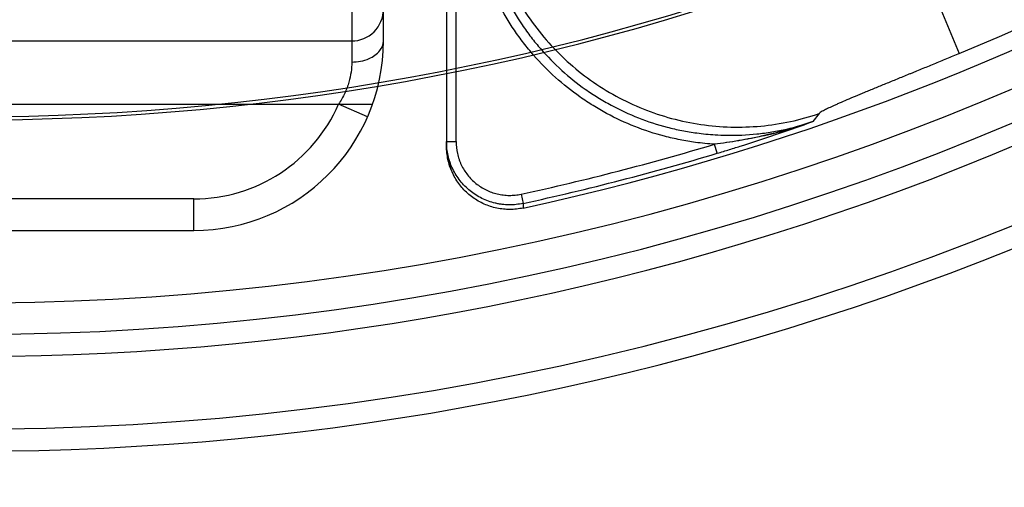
# Model space of a CAD drawing. Header units: millimetres. Extents: x 0 to 297, y 0 to 210.
# Tile 14 of 256: x 144.87 to 145.088, y 90.446 to 90.55. Entities that reach past the tile are written whole.
import ezdxf

# ---------------------------------------------------------------- set-up
doc = ezdxf.new("R2010")
doc.units = ezdxf.units.MM
doc.header["$LTSCALE"] = 16.335
doc.layers.get('0').update_dxf_attribs({"linetype": 'CONTINUOUS'})
for name, color, linetype in [('01_GLOBAL', 7, 'CONTINUOUS'), ('INTFCLR_1', 7, 'CONTINUOUS'), ('INTFCLR_144815', 7, 'CONTINUOUS')]:
    doc.layers.add(name, color=color, linetype=linetype)

msp = doc.modelspace()

# ---------------------------------------------------------------- linework, layer by layer
at = {"color": 7, "linetype": 'Continuous'}
msp.add_circle((145.8748034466, 92.1344639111), 2.66, dxfattribs=at)
at = {"color": 9, "linetype": 'Continuous'}
msp.add_arc((145.8748034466, 92.1344639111), 2.6259090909, 182.9674534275, 267.0325465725, dxfattribs=at)
at = {"layer": '01_GLOBAL', "color": 7, "linetype": 'Continuous'}
msp.add_circle((145.8748034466, 92.1344639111), 2.695, dxfattribs=at)
at = {"layer": 'INTFCLR_1', "color": 9, "linetype": 'Continuous'}
for p, q in [((144.9506077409, 90.5452682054), (144.9506077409, 90.65732701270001)), ((144.9436077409, 90.6528822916), (144.9436077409, 90.54060153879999)), ((144.8596077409, 90.5452682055), (144.9436077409, 90.5452682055)), ((144.8526077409, 90.5312682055), (144.9482057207, 90.5312682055)), ((144.9471013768, 90.52846820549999), (144.9406857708, 90.5312682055)), ((144.9086077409, 90.5102682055), (144.8596077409, 90.5102682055)), ((144.9086077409, 90.50326820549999), (144.9086077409, 90.5102682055)), ((144.8596077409, 90.50326820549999), (144.9086077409, 90.50326820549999))]:
    msp.add_line(p, q, dxfattribs=at)
for centre, radius, start, end in [((144.9436077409, 90.5522682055), 0.006999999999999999, 269.9999999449, 360), ((144.9086077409, 90.5452682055), 0.042, 270.0000000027, 360), ((144.9086077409, 90.5452682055), 0.035, 270.0000000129, 336.4218215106)]:
    msp.add_arc(centre, radius, start, end, dxfattribs=at)
for points, knots in [([(144.9436077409, 90.54060153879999), (144.9449094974, 90.54060153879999), (144.9472270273, 90.5410213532), (144.9498809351, 90.54275056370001), (144.9506077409, 90.5445077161), (144.9506077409, 90.5452682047)], [0, 0, 0, 0, 0.4265953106, 0.7507822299, 1, 1, 1, 1]), ([(144.9436077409, 90.54060153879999), (144.943609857, 90.5391080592), (144.9432555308, 90.5367243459), (144.942084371, 90.5336299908), (144.9411941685, 90.53204870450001), (144.9406857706, 90.5312682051)], [0, 0, 0, 0, 0.4525586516, 0.7177416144, 1, 1, 1, 1])]:
    msp.add_open_spline(points, degree=3, knots=knots, dxfattribs=at)
at = {"layer": 'INTFCLR_144815', "color": 9, "linetype": 'Continuous'}
for p, q in [((145.0568235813, 90.59414126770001), (145.0782242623, 90.5424748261)), ((144.9646077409, 90.5745515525), (144.9646077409, 90.5219514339)), ((144.9667077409, 90.5229650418), (144.9667077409, 90.5745515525)), ((145.047178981, 90.5291888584), (145.0457763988, 90.52740805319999)), ((144.9646077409, 90.5229650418), (144.9667077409, 90.5229650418)), ((145.0245770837, 90.520376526), (145.023974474, 90.5223852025)), ((144.9811324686, 90.5113192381), (144.9815780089, 90.5092699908)), ((144.9815780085, 90.50926999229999), (144.981572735, 90.5082493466))]:
    msp.add_line(p, q, dxfattribs=at)
at = {"layer": 'INTFCLR_144815', "color": 6, "linetype": 'Continuous'}
for radius, start, end in [(0.5751005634, 282.2440355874, 71.2863570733), (0.5947754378, 205.4855585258, 293.0456409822), (0.6157754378, 205.4849006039, 292.0062088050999), (0.5417666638, 259.4503932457, 303.9200871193), (0.5425, 259.2774523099, 303.8556636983)]:
    msp.add_arc((144.8596077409, 91.07026820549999), radius, start, end, dxfattribs=at)
at = {"layer": 'INTFCLR_144815', "color": 9, "linetype": 'Continuous'}
for centre, radius, start, end in [((144.8596077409, 91.07026820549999), 0.5712784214, 292.4997540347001, 54.0964566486), ((144.8596077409, 91.07026820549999), 0.5830188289, 203.8266800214, 313.0809380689), ((144.8596077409, 91.07026820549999), 0.590019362, 203.8278898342, 312.5732768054), ((144.8596077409, 91.07026820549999), 0.6110177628, 203.8266800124, 319.1799903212), ((144.8596077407, 91.07026820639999), 0.5720071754, 282.2661521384, 286.699420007), ((144.859607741, 91.07026820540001), 0.5741042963, 282.2661521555, 286.699420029)]:
    msp.add_arc(centre, radius, start, end, dxfattribs=at)
at = {"layer": 'INTFCLR_144815', "color": 7, "linetype": 'Continuous'}
for centre, radius, start, end in [((145.0127402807, 90.62171287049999), 0.09992422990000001, 282.8959505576, 289.3059769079), ((144.8695370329, 91.0188856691), 0.522121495, 289.122851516, 289.7273675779), ((144.9786441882, 90.52195097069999), 0.0140364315, 179.9981093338, 205.5461760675)]:
    msp.add_arc(centre, radius, start, end, dxfattribs=at)
at = {"layer": 'INTFCLR_144815', "color": 9, "linetype": 'Continuous'}
for points, knots in [([(144.9729387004, 90.5820272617), (144.9729556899, 90.57761267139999), (144.9740484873, 90.56874774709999), (144.9787657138, 90.5562323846), (144.9862960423, 90.5451591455), (144.99621646, 90.53615890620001), (145.0079695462, 90.52973364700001), (145.0208984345, 90.5262456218), (145.0342684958, 90.52588787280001), (145.0430023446, 90.5277589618), (145.047178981, 90.5291888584)], [0, 0, 0, 0, 0.1248490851, 0.2498164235, 0.3748809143, 0.5, 0.6251190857, 0.7501835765, 0.8751509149, 1, 1, 1, 1]), ([(145.0239744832, 90.5223852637), (145.0225681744, 90.5224724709), (145.0200177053, 90.5227237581), (145.0163336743, 90.5233357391), (145.0117761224, 90.52437928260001), (145.0062938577, 90.5261695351), (145.0010691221, 90.52859054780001), (144.9970395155, 90.53091993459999), (144.993152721, 90.5334927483), (144.9886583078, 90.5370905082), (144.9850168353, 90.5407918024), (144.9827643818, 90.5434552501), (144.9813104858, 90.5452841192), (144.9789338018, 90.5485704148), (144.9759889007, 90.5535196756), (144.9738794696, 90.5582679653), (144.9727018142, 90.56156746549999), (144.9719861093, 90.563781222), (144.9709159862, 90.5676853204), (144.9698938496, 90.57334923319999), (144.9696150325, 90.57797180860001), (144.9696149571, 90.5803067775)], [0, 0, 0, 0, 0.0485252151, 0.0881699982, 0.1278147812, 0.2071043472, 0.2863939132, 0.3260386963, 0.3656834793, 0.4449730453, 0.5242626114, 0.5440850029, 0.5639073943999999, 0.6035521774, 0.6828417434, 0.7621313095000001, 0.781953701, 0.8017760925, 0.8414208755, 0.9207104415, 1, 1, 1, 1]), ([(144.9717120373, 90.5803067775), (144.9717117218, 90.57807440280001), (144.9719767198, 90.5736184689), (144.972967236, 90.5681269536), (144.9739979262, 90.56436879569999), (144.9746859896, 90.5622393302), (144.9758113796, 90.5590837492), (144.9778470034, 90.5544923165), (144.9806998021, 90.54969842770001), (144.982986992, 90.54653796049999), (144.9843808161, 90.5447843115), (144.9865410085, 90.5422285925), (144.9900586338, 90.5386483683), (144.9944167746, 90.53516371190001), (144.9981398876, 90.5327001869), (145.0020040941, 90.53046552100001), (145.0070657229, 90.5281169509), (145.0123742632, 90.5263886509), (145.0167282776, 90.52539290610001), (145.0202803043, 90.5248024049), (145.0236049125, 90.5244745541), (145.028052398, 90.52430214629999), (145.0317125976, 90.52446350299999), (145.0350404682, 90.5248607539), (145.0372523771, 90.5251923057), (145.0408671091, 90.52590073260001), (145.0438775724, 90.5267561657), (145.0457765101, 90.5274077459)], [0, 0, 0, 0, 0.0629883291, 0.1256053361, 0.1570667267, 0.1728838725, 0.1887387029, 0.2515896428, 0.3142221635, 0.3457514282, 0.3616070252, 0.3774182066, 0.4401645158, 0.5028512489, 0.534469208, 0.5660626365, 0.6287354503, 0.691514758, 0.7231865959, 0.7546939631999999, 0.7930554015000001, 0.8173519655, 0.8802566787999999, 0.8961142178, 0.9119139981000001, 0.9433534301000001, 1, 1, 1, 1]), ([(145.0782242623, 90.5424748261), (145.0772749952, 90.542081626), (145.0753892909, 90.5413021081), (145.0725792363, 90.5401448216), (145.0702615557, 90.5391934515), (145.0686534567, 90.5385345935), (145.0677430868, 90.5381618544), (145.0664090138, 90.5376158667), (145.0644622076, 90.53681971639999), (145.0619431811, 90.5357891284), (145.0599221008, 90.5349600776), (145.0583692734, 90.5343204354), (145.0569197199, 90.5337209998), (145.0552279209, 90.5330165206), (145.0533538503, 90.5322247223), (145.0519258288, 90.53160793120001), (145.0508925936, 90.5311508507), (145.0500215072, 90.5307555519), (145.0490898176, 90.5303293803), (145.0480951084, 90.5297943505), (145.0474110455, 90.5294852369), (145.0471789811, 90.5291888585)], [0, 0, 0, 0, 0.09121141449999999, 0.1811367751, 0.2697809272, 0.3136157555, 0.335408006, 0.3571078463, 0.4415784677, 0.5221229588, 0.5987178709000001, 0.6355018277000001, 0.6712074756, 0.7379660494, 0.7981874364, 0.8518060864, 0.8760636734, 0.8984607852, 0.9367965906, 0.9665841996, 1, 1, 1, 1]), ([(144.9815780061, 90.50926999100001), (144.9810651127, 90.50915852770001), (144.9800300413, 90.5089939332), (144.9784650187, 90.5089226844), (144.9771658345, 90.50900853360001), (144.9761364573, 90.5091635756), (144.9751149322, 90.5093765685), (144.9738652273, 90.5097481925), (144.9724255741, 90.5103590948), (144.9710622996, 90.51112584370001), (144.9697932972, 90.5120400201), (144.9686338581, 90.51308925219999), (144.9675983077, 90.5142611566), (144.9666992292, 90.51554056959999), (144.9660745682, 90.5166827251), (144.9656526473, 90.51763332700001), (144.9652833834, 90.5186090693), (144.9647825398, 90.5203618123), (144.9646077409, 90.52192752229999), (144.9646077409, 90.5229650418)], [0, 0, 0, 0, 0.0630373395, 0.125559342, 0.1877941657, 0.2190583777, 0.2505280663, 0.313063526, 0.3752907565, 0.4379777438, 0.5005231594, 0.5627393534, 0.6253972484, 0.6879572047, 0.7501638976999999, 0.7813971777, 0.8128154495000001, 0.8753919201, 1, 1, 1, 1]), ([(144.9667077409, 90.5229650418), (144.9667078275, 90.5220716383), (144.9668555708, 90.52075793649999), (144.9672811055, 90.5192634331), (144.9675967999, 90.5184290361), (144.9679555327, 90.5176208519), (144.968483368, 90.5166557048), (144.9692485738, 90.5155644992), (144.9701344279, 90.51456266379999), (144.9711120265, 90.5136778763), (144.9721923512, 90.5128982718), (144.9733586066, 90.5122425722), (144.9745731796, 90.5117276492), (144.9756346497, 90.51141074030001), (144.9765097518, 90.51122831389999), (144.9773843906, 90.51109687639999), (144.9784831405, 90.51102410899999), (144.9798102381, 90.511083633), (144.9806966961, 90.511224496), (144.9811324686, 90.5113192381)], [0, 0, 0, 0, 0.1250000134, 0.1875000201, 0.2187500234, 0.2500000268, 0.3125000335, 0.3750000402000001, 0.4375000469, 0.5000000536, 0.5625000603, 0.625000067, 0.6875000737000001, 0.7500000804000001, 0.7812500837, 0.8125000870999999, 0.8750000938, 0.9375001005, 1, 1, 1, 1])]:
    msp.add_open_spline(points, degree=3, knots=knots, dxfattribs=at)
at = {"layer": 'INTFCLR_144815', "color": 7, "linetype": 'Continuous'}
for points, knots in [([(145.0457765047, 90.52740775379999), (145.0439883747, 90.52678117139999), (145.0403855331, 90.525633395), (145.0349168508, 90.5242281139), (145.0303364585, 90.5233157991), (145.0266890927, 90.5227361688), (145.0248768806, 90.5224944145), (145.0239744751, 90.52238520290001)], [0, 0, 0, 0, 0.253590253, 0.5057513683, 0.7553366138, 0.8783411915, 1, 1, 1, 1]), ([(145.0245770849, 90.5203765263), (145.0254850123, 90.5206489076), (145.0272931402, 90.52120035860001), (145.0308817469, 90.5223267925), (145.0353140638, 90.5237722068), (145.0405734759, 90.52556203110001), (145.0440481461, 90.5267882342), (145.0457765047, 90.52740775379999)], [0, 0, 0, 0, 0.1273070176, 0.2538769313, 0.5051443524, 0.7534138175, 1, 1, 1, 1]), ([(145.0350414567, 90.52430918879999), (145.0340382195, 90.5240796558), (145.0321469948, 90.5236754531), (145.0293359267, 90.52315543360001), (145.026652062, 90.52273250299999), (145.0248559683, 90.52248847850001), (145.0239744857, 90.5223853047)], [0, 0, 0, 0, 0.2747408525, 0.5161907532, 0.7630761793, 1, 1, 1, 1]), ([(144.9815727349, 90.50824934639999), (144.981095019, 90.5081456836), (144.9801274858, 90.5079880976), (144.9786592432, 90.5079055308), (144.9771895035, 90.50797796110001), (144.9757352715, 90.5082032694), (144.9743132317, 90.5085801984), (144.9729387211, 90.50910399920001), (144.9716264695, 90.5097692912), (144.9703905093, 90.51056860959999), (144.9692447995, 90.5114934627), (144.968202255, 90.5125334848), (144.967273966, 90.51367712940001), (144.9664702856, 90.5149125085), (144.9657999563, 90.5162262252), (144.9652713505, 90.5176033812), (144.9648891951, 90.5190272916), (144.9646588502, 90.5204817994), (144.9646077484, 90.52146197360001), (144.9646077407, 90.52195143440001)], [0, 0, 0, 0, 0.058699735, 0.1174590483, 0.1762745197, 0.2350745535, 0.2938459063, 0.3526050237, 0.4113818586, 0.4701926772, 0.5290294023, 0.587865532, 0.6467002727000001, 0.7055812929, 0.7645156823, 0.8234752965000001, 0.8823929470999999, 0.9412249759, 1, 1, 1, 1])]:
    msp.add_open_spline(points, degree=3, knots=knots, dxfattribs=at)

doc.saveas('drawing.dxf')
